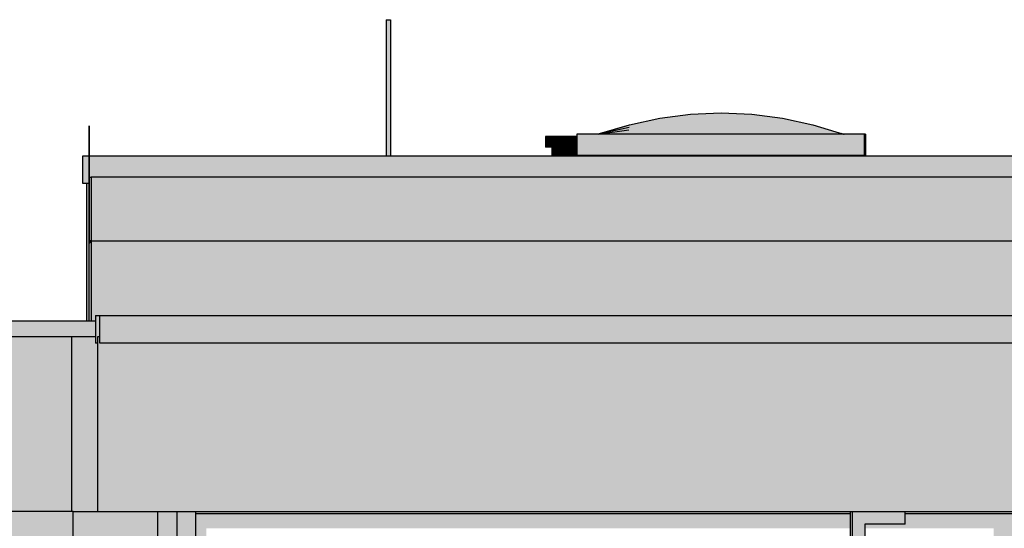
# Model space of a CAD drawing. Header units: metres. Extents: x 0 to 0.84, y 0 to 0.297.
# Tile 11 of 50: x 0.239 to 0.285, y 0.105 to 0.129. Entities that reach past the tile are written whole.
import ezdxf

# ---------------------------------------------------------------- set-up
doc = ezdxf.new("R2010")
doc.units = ezdxf.units.M
doc.header["$XCLIPFRAME"] = 2
doc.layers.add('Standard', color=7, linetype='Continuous', lineweight=25)
picture_1 = doc.add_image_def('image4.jpg', size_in_pixel=(2048, 512))
picture_2 = doc.add_image_def('image7.png', size_in_pixel=(413, 50))

msp = doc.modelspace()

# ---------------------------------------------------------------- hatches: boundary and pattern name
at = {"layer": 'Standard', "linetype": 'Continuous', "lineweight": 25, "true_color": 0xaaaaaa, "transparency": 33554687}
for points in [[(0.255838, 0.128689), (0.255824, 0.128689), (0.255824, 0.122299), (0.255838, 0.122299)], [(0.26332, 0.123199), (0.26332, 0.122699), (0.263429, 0.122699), (0.263429, 0.123199)], [(0.263688, 0.122699), (0.26362, 0.122699), (0.26362, 0.122299), (0.263688, 0.122299)], [(0.277652, 0.100399), (0.277726, 0.100399), (0.277726, 0.105599), (0.277652, 0.105599), (0.277652, 0.100899), (0.277689, 0.100899), (0.277701, 0.100872), (0.27771, 0.100799), (0.277713, 0.100699), (0.27771, 0.100599), (0.277701, 0.100526), (0.277689, 0.100499), (0.277652, 0.100499)], [(0.280207, 0.104999), (0.280207, 0.105599), (0.277726, 0.105599), (0.277726, 0.100399), (0.278321, 0.100399), (0.278321, 0.104999)]]:
    msp.add_hatch(color=253, dxfattribs=at).paths.add_polyline_path(points)
at = {"layer": 'Standard', "linetype": 'Continuous', "lineweight": 25, "transparency": 33554687}
for color, points in [(253, [(0.255874, 0.128689), (0.255838, 0.128689), (0.255838, 0.122299), (0.255874, 0.122299)]), (253, [(0.263429, 0.123199), (0.263429, 0.122699), (0.263722, 0.122699), (0.263722, 0.123199)]), (253, [(0.263872, 0.122699), (0.263688, 0.122699), (0.263688, 0.122299), (0.263872, 0.122299)]), (7, [(0.263872, 0.122699), (0.263688, 0.122699), (0.263688, 0.122322), (0.263846, 0.122423), (0.263872, 0.122441)]), (7, [(0.264122, 0.122699), (0.263872, 0.122699), (0.263872, 0.122441), (0.264122, 0.122521)]), (7, [(0.264372, 0.122699), (0.264122, 0.122699), (0.264122, 0.122521), (0.264344, 0.122521), (0.264372, 0.122529)]), (7, [(0.264554, 0.122699), (0.264372, 0.122699), (0.264372, 0.122529), (0.264554, 0.122529)]), (7, [(0.26462, 0.122699), (0.264554, 0.122699), (0.264554, 0.122529), (0.264596, 0.122481), (0.26462, 0.122481)]), (7, [(0.264698, 0.122699), (0.26462, 0.122699), (0.26462, 0.122529), (0.264698, 0.122529)]), (7, [(0.264765, 0.122699), (0.264698, 0.122699), (0.264698, 0.122529), (0.264741, 0.122481), (0.264765, 0.122481)]), (7, [(0.241862, 0.118299), (0.241863, 0.118299), (0.241863, 0.120999), (0.241862, 0.120999)]), (7, [(0.241863, 0.120999), (0.241863, 0.118299), (0.241865, 0.118299), (0.241865, 0.120999)]), (7, [(0.241863, 0.118299), (0.241863, 0.114551), (0.241865, 0.114551), (0.241865, 0.118299)]), (7, [(0.241965, 0.118299), (0.241865, 0.118299), (0.241865, 0.118153), (0.241965, 0.118224)]), (7, [(0.241965, 0.118299), (0.241865, 0.118299), (0.241865, 0.118153), (0.241965, 0.118224)]), (254, [(0.242163, 0.114799), (0.242163, 0.113499), (0.242263, 0.113499), (0.242263, 0.113799), (0.242363, 0.113799), (0.242363, 0.114799)]), (7, [(0.242363, 0.113799), (0.242363, 0.114799), (0.24228, 0.114716), (0.24228, 0.113799)]), (7, [(0.242263, 0.113799), (0.242263, 0.105599), (0.39731, 0.105599), (0.39731, 0.111399), (0.397277, 0.111399), (0.39727, 0.111399), (0.39727, 0.111399), (0.39727, 0.113499), (0.242363, 0.113499), (0.242363, 0.113799)]), (7, [(0.245211, 0.105599), (0.245165, 0.105599), (0.245165, 0.104743), (0.245211, 0.104788)]), (7, [(0.245268, 0.105599), (0.245211, 0.105599), (0.245211, 0.104788), (0.245268, 0.104827)]), (7, [(0.245333, 0.105599), (0.245268, 0.105599), (0.245268, 0.104827), (0.245333, 0.104858)]), (7, [(0.245405, 0.105599), (0.245333, 0.105599), (0.245333, 0.104858), (0.245405, 0.10488)]), (7, [(0.245482, 0.105599), (0.245405, 0.105599), (0.245405, 0.10488), (0.245482, 0.104893)]), (7, [(0.24556, 0.105599), (0.245482, 0.105599), (0.245482, 0.104893), (0.24556, 0.104897)]), (7, [(0.245638, 0.105599), (0.24556, 0.105599), (0.24556, 0.104897), (0.245638, 0.104891)]), (7, [(0.245714, 0.105599), (0.245638, 0.105599), (0.245638, 0.104891), (0.245714, 0.104876)]), (7, [(0.245784, 0.105599), (0.245714, 0.105599), (0.245714, 0.104876), (0.245784, 0.104851)]), (7, [(0.245848, 0.105599), (0.245784, 0.105599), (0.245784, 0.104851), (0.245848, 0.104818)]), (7, [(0.245902, 0.105599), (0.245848, 0.105599), (0.245848, 0.104818), (0.245902, 0.104778)]), (7, [(0.245946, 0.105599), (0.245902, 0.105599), (0.245902, 0.104778), (0.245946, 0.104732)]), (7, [(0.245977, 0.105599), (0.245946, 0.105599), (0.245946, 0.104732), (0.245977, 0.104682)]), (7, [(0.245996, 0.105599), (0.245977, 0.105599), (0.245977, 0.104682), (0.245996, 0.104628)]), (7, [(0.246001, 0.105599), (0.245996, 0.105599), (0.245996, 0.104628), (0.246001, 0.104572)]), (7, [(0.247377, 0.105499), (0.246882, 0.105499), (0.246882, 0.084003), (0.247377, 0.083999)]), (7, [(0.285374, 0.105499), (0.284374, 0.105499), (0.284374, 0.083734), (0.285374, 0.083727)])]:
    msp.add_hatch(color=color, dxfattribs=at).paths.add_polyline_path(points)
at = {"layer": 'Standard', "linetype": 'Continuous', "lineweight": 25, "true_color": 0xbababa, "transparency": 33554687}
for points in [[(0.255924, 0.128689), (0.255874, 0.128689), (0.255874, 0.122299), (0.255924, 0.122299)], [(0.263722, 0.123199), (0.263722, 0.122699), (0.264123, 0.122699), (0.264123, 0.123199)], [(0.264122, 0.122699), (0.263872, 0.122699), (0.263872, 0.122299), (0.264122, 0.122299)]]:
    msp.add_hatch(color=9, dxfattribs=at).paths.add_polyline_path(points)
at = {"layer": 'Standard', "linetype": 'Continuous', "lineweight": 25, "true_color": 0xc2c2c2, "transparency": 33554687}
for points in [[(0.255974, 0.128689), (0.255924, 0.128689), (0.255924, 0.122299), (0.255974, 0.122299)], [(0.264123, 0.123199), (0.264123, 0.122699), (0.264522, 0.122699), (0.264522, 0.123199)], [(0.264372, 0.122699), (0.264122, 0.122699), (0.264122, 0.122299), (0.264372, 0.122299)]]:
    msp.add_hatch(color=9, dxfattribs=at).paths.add_polyline_path(points)
at = {"layer": 'Standard', "linetype": 'Continuous', "lineweight": 25, "true_color": 0xc3c3c3, "transparency": 33554687}
for points in [[(0.256011, 0.128689), (0.255974, 0.128689), (0.255974, 0.122299), (0.256011, 0.122299)], [(0.264522, 0.123199), (0.264522, 0.122699), (0.26478, 0.122699), (0.26478, 0.123199)], [(0.264554, 0.122699), (0.264372, 0.122699), (0.264372, 0.122299), (0.264554, 0.122299)], [(0.264698, 0.122699), (0.26462, 0.122699), (0.26462, 0.122299), (0.264698, 0.122299)]]:
    msp.add_hatch(color=9, dxfattribs=at).paths.add_polyline_path(points)
at = {"layer": 'Standard', "linetype": 'Continuous', "lineweight": 25, "true_color": 0xbdbdbd, "transparency": 33554687}
for points in [[(0.256024, 0.128689), (0.256011, 0.128689), (0.256011, 0.122299), (0.256024, 0.122299)], [(0.26462, 0.122699), (0.264554, 0.122699), (0.264554, 0.122299), (0.26462, 0.122299)], [(0.264765, 0.122699), (0.264698, 0.122699), (0.264698, 0.122299), (0.264765, 0.122299)]]:
    msp.add_hatch(color=9, dxfattribs=at).paths.add_polyline_path(points)
at = {"layer": 'Standard', "linetype": 'Continuous', "lineweight": 25, "true_color": 0xc9dee7, "transparency": 33554687}
for points in [[(0.267247, 0.123732), (0.268684, 0.124025), (0.267255, 0.123759)], [(0.268692, 0.124072), (0.267255, 0.123759), (0.268684, 0.124025)]]:
    msp.add_hatch(color=254, dxfattribs=at).paths.add_polyline_path(points)
at = {"layer": 'Standard', "linetype": 'Continuous', "lineweight": 25, "true_color": 0xcbe0e9, "transparency": 33554687}
for points in [[(0.268684, 0.124025), (0.267247, 0.123732), (0.268676, 0.123884)], [(0.268684, 0.124025), (0.270122, 0.1242), (0.268692, 0.124072)], [(0.27013, 0.124259), (0.268692, 0.124072), (0.270122, 0.1242)], [(0.267239, 0.12365), (0.268676, 0.123884), (0.267247, 0.123732)]]:
    msp.add_hatch(color=254, dxfattribs=at).paths.add_polyline_path(points)
at = {"layer": 'Standard', "linetype": 'Continuous', "lineweight": 25, "true_color": 0xcde2eb, "transparency": 33554687}
for points in [[(0.268676, 0.123884), (0.270114, 0.124025), (0.268684, 0.124025)], [(0.270122, 0.1242), (0.268684, 0.124025), (0.270114, 0.124025)], [(0.267231, 0.123513), (0.268668, 0.12365), (0.267239, 0.12365)], [(0.268676, 0.123884), (0.267239, 0.12365), (0.268668, 0.12365)], [(0.267231, 0.123513), (0.265793, 0.123322), (0.267223, 0.123322)]]:
    msp.add_hatch(color=254, dxfattribs=at).paths.add_polyline_path(points)
at = {"layer": 'Standard', "linetype": 'Continuous', "lineweight": 25, "true_color": 0xcee4ed, "transparency": 33554687}
for points in [[(0.270114, 0.124025), (0.268676, 0.123884), (0.270106, 0.123732)], [(0.270114, 0.124025), (0.271551, 0.124072), (0.270122, 0.1242)], [(0.271559, 0.124259), (0.270122, 0.1242), (0.271551, 0.124072)], [(0.273004, 0.124259), (0.272997, 0.1242), (0.274442, 0.124072)], [(0.274434, 0.124025), (0.274442, 0.124072), (0.272997, 0.1242)], [(0.268668, 0.12365), (0.270106, 0.123732), (0.268676, 0.123884)], [(0.267223, 0.123322), (0.26866, 0.123322), (0.267231, 0.123513)], [(0.275848, 0.123322), (0.275856, 0.123513), (0.27441, 0.123322)], [(0.277293, 0.123322), (0.277301, 0.123322), (0.275856, 0.123513)], [(0.277341, 0.123322), (0.277322, 0.123324), (0.277333, 0.123322)]]:
    msp.add_hatch(color=254, dxfattribs=at).paths.add_polyline_path(points)
at = {"layer": 'Standard', "linetype": 'Continuous', "lineweight": 25, "true_color": 0xd0e6ef, "transparency": 33554687}
for points in [[(0.270106, 0.123732), (0.271543, 0.123759), (0.270114, 0.124025)], [(0.271551, 0.124072), (0.270114, 0.124025), (0.271543, 0.123759)], [(0.272997, 0.1242), (0.272989, 0.124025), (0.274434, 0.124025)], [(0.274426, 0.123884), (0.274434, 0.124025), (0.272989, 0.124025)], [(0.274442, 0.124072), (0.274434, 0.124025), (0.275879, 0.123759)], [(0.274418, 0.12365), (0.274426, 0.123884), (0.272981, 0.123732)], [(0.275864, 0.12365), (0.275872, 0.123732), (0.274426, 0.123884)], [(0.275879, 0.123759), (0.275872, 0.123732), (0.277317, 0.123322)], [(0.277309, 0.123322), (0.277317, 0.123322), (0.275872, 0.123732)], [(0.277325, 0.123322), (0.277198, 0.123358), (0.277317, 0.123322)]]:
    msp.add_hatch(color=254, dxfattribs=at).paths.add_polyline_path(points)
at = {"layer": 'Standard', "linetype": 'Continuous', "lineweight": 25, "true_color": 0xcce1ea, "transparency": 33554687}
for points in [[(0.270122, 0.1242), (0.271559, 0.124259), (0.27013, 0.124259)], [(0.271567, 0.124322), (0.27013, 0.124259), (0.271559, 0.124259)]]:
    msp.add_hatch(color=254, dxfattribs=at).paths.add_polyline_path(points)
at = {"layer": 'Standard', "linetype": 'Continuous', "lineweight": 25, "true_color": 0xd1e7f0, "transparency": 33554687}
for points in [[(0.271551, 0.124072), (0.271543, 0.123759), (0.272989, 0.124025)], [(0.272981, 0.123732), (0.272989, 0.124025), (0.271543, 0.123759)], [(0.274434, 0.124025), (0.274426, 0.123884), (0.275872, 0.123732)], [(0.26866, 0.123322), (0.270098, 0.123322), (0.268668, 0.12365)], [(0.270106, 0.123732), (0.268668, 0.12365), (0.270098, 0.123322)], [(0.27441, 0.123322), (0.274418, 0.12365), (0.272973, 0.123322)], [(0.275872, 0.123732), (0.275864, 0.12365), (0.277309, 0.123322)], [(0.275856, 0.123513), (0.275848, 0.123322), (0.277293, 0.123322)]]:
    msp.add_hatch(color=254, dxfattribs=at).paths.add_polyline_path(points)
at = {"layer": 'Standard', "linetype": 'Continuous', "lineweight": 25, "true_color": 0xcfe5ee, "transparency": 33554687}
for points in [[(0.271559, 0.124259), (0.271551, 0.124072), (0.272997, 0.1242)], [(0.272989, 0.124025), (0.272997, 0.1242), (0.271551, 0.124072)], [(0.275872, 0.123732), (0.275879, 0.123759), (0.274434, 0.124025)], [(0.268668, 0.12365), (0.267231, 0.123513), (0.26866, 0.123322)], [(0.275856, 0.123513), (0.275864, 0.12365), (0.274418, 0.12365)], [(0.277301, 0.123322), (0.277309, 0.123322), (0.275864, 0.12365)], [(0.277333, 0.123322), (0.277293, 0.123331), (0.277325, 0.123322)]]:
    msp.add_hatch(color=254, dxfattribs=at).paths.add_polyline_path(points)
at = {"layer": 'Standard', "linetype": 'Continuous', "lineweight": 25, "true_color": 0xcde3ec, "transparency": 33554687}
for points in [[(0.271567, 0.124322), (0.271559, 0.124259), (0.273004, 0.124259)], [(0.272997, 0.1242), (0.273004, 0.124259), (0.271559, 0.124259)]]:
    msp.add_hatch(color=254, dxfattribs=at).paths.add_polyline_path(points)
at = {"layer": 'Standard', "linetype": 'Continuous', "lineweight": 25, "true_color": 0xd2e8f1, "transparency": 33554687}
for points in [[(0.272989, 0.124025), (0.272981, 0.123732), (0.274426, 0.123884)], [(0.270098, 0.123322), (0.271535, 0.123322), (0.270106, 0.123732)], [(0.271543, 0.123759), (0.270106, 0.123732), (0.271535, 0.123322)], [(0.272973, 0.123322), (0.272981, 0.123732), (0.271535, 0.123322)], [(0.274418, 0.12365), (0.27441, 0.123322), (0.275856, 0.123513)], [(0.274426, 0.123884), (0.274418, 0.12365), (0.275864, 0.12365)], [(0.275864, 0.12365), (0.275856, 0.123513), (0.277301, 0.123322)]]:
    msp.add_hatch(color=254, dxfattribs=at).paths.add_polyline_path(points)
at = {"layer": 'Standard', "linetype": 'Continuous', "lineweight": 25, "true_color": 0xcadfe8, "transparency": 33554687}
msp.add_hatch(color=254, dxfattribs=at).paths.add_polyline_path([(0.267239, 0.12365), (0.265812, 0.123324), (0.267231, 0.123513)])
at = {"layer": 'Standard', "linetype": 'Continuous', "lineweight": 25, "true_color": 0xc8dde6, "transparency": 33554687}
msp.add_hatch(color=254, dxfattribs=at).paths.add_polyline_path([(0.267247, 0.123732), (0.265841, 0.123331), (0.267239, 0.12365)])
at = {"layer": 'Standard', "linetype": 'Continuous', "lineweight": 25, "true_color": 0xc6dbe4, "transparency": 33554687}
msp.add_hatch(color=254, dxfattribs=at).paths.add_polyline_path([(0.267255, 0.123759), (0.265936, 0.123358), (0.267247, 0.123732)])
at = {"layer": 'Standard', "linetype": 'Continuous', "lineweight": 25, "true_color": 0xd3e9f2, "transparency": 33554687}
for points in [[(0.271543, 0.123759), (0.271535, 0.123322), (0.272981, 0.123732)], [(0.272981, 0.123732), (0.272973, 0.123322), (0.274418, 0.12365)]]:
    msp.add_hatch(color=254, dxfattribs=at).paths.add_polyline_path(points)
at = {"layer": 'Standard', "linetype": 'Continuous', "lineweight": 25, "true_color": 0xf3f3f3, "transparency": 33554687}
msp.add_hatch(color=7, dxfattribs=at).paths.add_polyline_path([(0.27828, 0.123322), (0.26478, 0.123322), (0.26478, 0.122322), (0.27828, 0.122322)])
at = {"layer": 'Standard', "linetype": 'Continuous', "lineweight": 25, "true_color": 0xebebeb, "transparency": 33554687}
msp.add_hatch(color=7, dxfattribs=at).paths.add_polyline_path([(0.278354, 0.123322), (0.27828, 0.123322), (0.27828, 0.122322), (0.278354, 0.122322)])
at = {"layer": 'Standard', "linetype": 'Continuous', "lineweight": 25, "true_color": 0xd1d1d1, "transparency": 33554687}
h = msp.add_hatch(color=254, dxfattribs=at)
h.paths.add_polyline_path([(0.241564, 0.122299), (0.241564, 0.120999), (0.241865, 0.120999), (0.241865, 0.121299), (0.241965, 0.121299), (0.303635, 0.121299), (0.303635, 0.122299)])
h.paths.add_polyline_path([(0.348376, 0.121299), (0.348376, 0.122299), (0.303835, 0.122299), (0.303835, 0.121299)])
h.paths.add_polyline_path([(0.39501, 0.121299), (0.395015, 0.122299), (0.348576, 0.122299), (0.348576, 0.121299)])
at = {"layer": 'Standard', "linetype": 'Continuous', "lineweight": 25, "true_color": 0xd8d8d8, "transparency": 33554687}
for points in [[(0.277882, 0.122322), (0.265182, 0.122322), (0.265182, 0.122299), (0.277882, 0.122299)], [(0.277952, 0.122322), (0.277882, 0.122322), (0.277882, 0.122299), (0.277952, 0.122299)], [(0.241765, 0.118299), (0.241862, 0.118299), (0.241862, 0.120999), (0.241765, 0.120999)], [(0.241765, 0.118299), (0.241765, 0.114551), (0.241863, 0.114551), (0.241863, 0.118299)], [(0.242263, 0.105599), (0.242263, 0.113499), (0.242163, 0.113499), (0.242163, 0.113799), (0.241062, 0.113799), (0.241062, 0.105599)]]:
    msp.add_hatch(color=254, dxfattribs=at).paths.add_polyline_path(points)
at = {"layer": 'Standard', "linetype": 'Continuous', "lineweight": 25, "true_color": 0xdedede, "transparency": 33554687}
for points in [[(0.241865, 0.118299), (0.241965, 0.118299), (0.241965, 0.121299), (0.241865, 0.121299)], [(0.241865, 0.118299), (0.241965, 0.118299), (0.241965, 0.121299), (0.241865, 0.121299)], [(0.241965, 0.118299), (0.241865, 0.118299), (0.241865, 0.114551), (0.241965, 0.114551)], [(0.241965, 0.118299), (0.241865, 0.118299), (0.241865, 0.114551), (0.241965, 0.114551)]]:
    msp.add_hatch(color=254, dxfattribs=at).paths.add_polyline_path(points)
at = {"layer": 'Standard', "linetype": 'Continuous', "lineweight": 25, "true_color": 0xf3f3f3, "transparency": 33554687}
h = msp.add_hatch(color=7, dxfattribs=at)
h.paths.add_polyline_path([(0.241965, 0.121299), (0.241965, 0.118299), (0.303635, 0.118299), (0.303635, 0.121299)])
h.paths.add_polyline_path([(0.348376, 0.118299), (0.348376, 0.121299), (0.303835, 0.121299), (0.303835, 0.118299)])
h.paths.add_polyline_path([(0.394998, 0.118299), (0.394998, 0.118575), (0.39501, 0.121299), (0.348576, 0.121299), (0.348576, 0.118299)])
h = msp.add_hatch(color=7, dxfattribs=at)
h.paths.add_polyline_path([(0.395183, 0.116848), (0.394998, 0.116848), (0.394998, 0.117999), (0.394998, 0.118299), (0.348576, 0.118299), (0.348576, 0.115616), (0.348586, 0.115616), (0.348592, 0.115618), (0.348602, 0.115623), (0.348634, 0.115644), (0.349549, 0.116272), (0.350505, 0.116741), (0.35146, 0.117022), (0.352416, 0.117116), (0.353371, 0.117022), (0.354326, 0.116741), (0.355282, 0.116272), (0.356197, 0.115644), (0.356222, 0.115628), (0.35688, 0.116208), (0.357823, 0.116802), (0.358766, 0.117158), (0.359709, 0.117277), (0.360652, 0.117158), (0.361595, 0.116802), (0.362538, 0.116208), (0.363441, 0.115412), (0.363473, 0.115385), (0.363482, 0.11538), (0.363487, 0.115377), (0.36349, 0.115377), (0.364093, 0.115377), (0.364093, 0.114877), (0.364093, 0.114799), (0.379905, 0.114799), (0.379905, 0.114999), (0.380014, 0.114999), (0.380308, 0.114999), (0.380708, 0.114999), (0.381108, 0.114999), (0.3814, 0.114999), (0.381505, 0.114999), (0.381505, 0.114799), (0.381552, 0.114799), (0.381552, 0.115374), (0.381688, 0.115374), (0.382055, 0.115374), (0.382556, 0.115374), (0.383055, 0.115374), (0.38342, 0.115374), (0.383552, 0.115374), (0.383552, 0.114999), (0.383672, 0.114999), (0.384072, 0.114999), (0.384472, 0.114999), (0.384763, 0.114999), (0.384869, 0.114999), (0.384869, 0.114799), (0.39727, 0.114799), (0.39727, 0.116099), (0.39727, 0.116848)])
h.paths.add_polyline_path([(0.241965, 0.118299), (0.241965, 0.114551), (0.242163, 0.114551), (0.242163, 0.114799), (0.242363, 0.114799), (0.242463, 0.114799), (0.289444, 0.114799), (0.289444, 0.114999), (0.289552, 0.114999), (0.289846, 0.114999), (0.290247, 0.114999), (0.290646, 0.114999), (0.290698, 0.114999), (0.290698, 0.115299), (0.290807, 0.115299), (0.2911, 0.115299), (0.291501, 0.115299), (0.2919, 0.115299), (0.292192, 0.115299), (0.292298, 0.115299), (0.292298, 0.114799), (0.301307, 0.114799), (0.301307, 0.115352), (0.301307, 0.115852), (0.301337, 0.115852), (0.301911, 0.115852), (0.301915, 0.115853), (0.301921, 0.115856), (0.301931, 0.115864), (0.301968, 0.115899), (0.302748, 0.116683), (0.303573, 0.117277), (0.303635, 0.117304), (0.303635, 0.118299)])
h.paths.add_polyline_path([(0.304399, 0.117633), (0.305224, 0.117752), (0.30605, 0.117633), (0.306875, 0.117277), (0.307701, 0.116683), (0.30848, 0.115899), (0.308517, 0.115864), (0.308528, 0.115856), (0.308534, 0.115853), (0.308537, 0.115852), (0.309141, 0.115852), (0.309141, 0.115352), (0.309141, 0.114799), (0.316925, 0.114799), (0.316925, 0.115374), (0.317061, 0.115374), (0.317428, 0.115374), (0.317929, 0.115374), (0.318428, 0.115374), (0.318793, 0.115374), (0.318925, 0.115374), (0.318925, 0.114799), (0.322969, 0.114799), (0.322969, 0.114999), (0.323077, 0.114999), (0.323371, 0.114999), (0.323772, 0.114999), (0.324171, 0.114999), (0.324463, 0.114999), (0.324569, 0.114999), (0.324569, 0.114799), (0.345986, 0.114799), (0.345986, 0.115374), (0.346122, 0.115374), (0.346489, 0.115374), (0.34699, 0.115374), (0.347489, 0.115374), (0.347854, 0.115374), (0.347981, 0.115374), (0.347981, 0.115616), (0.348006, 0.115616), (0.348376, 0.115616), (0.348376, 0.118299), (0.303835, 0.118299), (0.303835, 0.11739)])
at = {"layer": 'Standard', "linetype": 'Continuous', "lineweight": 25, "transparency": 33554687}
h = msp.add_hatch(color=7, dxfattribs=at)
h.paths.add_polyline_path([(0.394998, 0.118299), (0.348576, 0.118299), (0.348576, 0.118128), (0.394998, 0.118087)])
h.paths.add_polyline_path([(0.241965, 0.118299), (0.241965, 0.118224), (0.303635, 0.118168), (0.303635, 0.118299)])
h.paths.add_polyline_path([(0.348376, 0.118299), (0.303835, 0.118299), (0.303835, 0.118168), (0.348376, 0.118128)])
at = {"layer": 'Standard', "linetype": 'Continuous', "lineweight": 25, "true_color": 0xd1d1d1, "transparency": 33554687}
msp.add_hatch(color=254, dxfattribs=at).paths.add_polyline_path([(0.242363, 0.114799), (0.242363, 0.113499), (0.39727, 0.113499), (0.39727, 0.114799)])
h = msp.add_hatch(color=254, dxfattribs=at)
h.paths.add_polyline_path([(0.203262, 0.114551), (0.203262, 0.113799), (0.242163, 0.113799), (0.242163, 0.114551)])
h.paths.add_polyline_path([(0.201713, 0.114551), (0.201713, 0.113799), (0.202262, 0.113799), (0.202262, 0.114551)])
at = {"layer": 'Standard', "linetype": 'Continuous', "lineweight": 25, "transparency": 33554687}
h = msp.add_hatch(color=7, dxfattribs=at)
h.paths.add_polyline_path([(0.242163, 0.113799), (0.242163, 0.114551), (0.241914, 0.114551), (0.241163, 0.113799)])
h.paths.add_polyline_path([(0.202262, 0.113799), (0.202262, 0.114551), (0.201752, 0.114551), (0.201752, 0.113799)])
at = {"layer": 'Standard', "linetype": 'Continuous', "lineweight": 25, "true_color": 0xf3f3f3, "transparency": 33554687}
h = msp.add_hatch(color=7, dxfattribs=at)
h.paths.add_polyline_path([(0.241062, 0.113799), (0.203262, 0.113799), (0.203262, 0.111199), (0.204262, 0.111199), (0.204262, 0.108699), (0.203597, 0.108307), (0.203422, 0.108199), (0.203418, 0.108184), (0.203412, 0.108157), (0.203344, 0.107699), (0.203306, 0.107449), (0.203269, 0.107199), (0.203269, 0.105999), (0.203304, 0.105599), (0.241062, 0.105599)])
h.paths.add_polyline_path([(0.201615, 0.113799), (0.201615, 0.105599), (0.202304, 0.105599), (0.202269, 0.105999), (0.202269, 0.107199), (0.202231, 0.107449), (0.202194, 0.107699), (0.202125, 0.108157), (0.20212, 0.108184), (0.202116, 0.108199), (0.201943, 0.108403), (0.201744, 0.108629), (0.201683, 0.108699), (0.201683, 0.111199), (0.201692, 0.111199), (0.202262, 0.111199), (0.202262, 0.113799)])
at = {"layer": 'Standard', "linetype": 'Continuous', "lineweight": 25, "transparency": 33554687}
h = msp.add_hatch(color=7, dxfattribs=at)
h.paths.add_polyline_path([(0.203597, 0.108307), (0.203422, 0.108199), (0.203418, 0.108184), (0.203412, 0.108157), (0.20336, 0.107808), (0.204207, 0.108667)])
h.paths.add_polyline_path([(0.241062, 0.105599), (0.241062, 0.113699), (0.239122, 0.111758), (0.239122, 0.110458), (0.239293, 0.110529), (0.239293, 0.105599)])
h.paths.add_polyline_path([(0.201615, 0.113799), (0.201615, 0.113741), (0.201673, 0.113799)])
h.paths.add_polyline_path([(0.201615, 0.105599), (0.202304, 0.105599), (0.202269, 0.105999), (0.202269, 0.107199), (0.202231, 0.107449), (0.202194, 0.107699), (0.202125, 0.108157), (0.20212, 0.108184), (0.202116, 0.108199), (0.201943, 0.108403), (0.201744, 0.108629), (0.201683, 0.108699), (0.201683, 0.111199), (0.201615, 0.111131)])
h.paths.add_polyline_path([(0.202262, 0.111199), (0.202262, 0.113799), (0.201752, 0.113799), (0.201752, 0.111199)])
h = msp.add_hatch(color=7, dxfattribs=at)
h.paths.add_polyline_path([(0.39731, 0.105599), (0.39731, 0.108952), (0.393962, 0.105599)])
h.paths.add_polyline_path([(0.39727, 0.113499), (0.242363, 0.113499), (0.242363, 0.113799), (0.242292, 0.113799), (0.242292, 0.113429), (0.39727, 0.113429)])
at = {"layer": 'Standard', "linetype": 'Continuous', "lineweight": 25, "true_color": 0xf3f3f3, "transparency": 33554687}
h = msp.add_hatch(color=7, dxfattribs=at)
h.paths.add_polyline_path([(0.241113, 0.083099), (0.241113, 0.105599), (0.203304, 0.105599), (0.203393, 0.104599), (0.203354, 0.104599), (0.203262, 0.104599), (0.203262, 0.083099)])
h.paths.add_polyline_path([(0.201665, 0.105599), (0.201665, 0.083099), (0.202262, 0.083099), (0.202262, 0.104599), (0.202299, 0.104599), (0.202393, 0.104599), (0.202304, 0.105599)])
h.paths.add_polyline_path([(0.208442, 0.103949), (0.215042, 0.103949), (0.215042, 0.097317), (0.215492, 0.097317), (0.215492, 0.097313), (0.215492, 0.097084), (0.207992, 0.097084), (0.207992, 0.097313), (0.207992, 0.097317), (0.208442, 0.097317)], flags=16)
h.paths.add_polyline_path([(0.227542, 0.103949), (0.234142, 0.103949), (0.234142, 0.097317), (0.234592, 0.097317), (0.234592, 0.097313), (0.234592, 0.097084), (0.227092, 0.097084), (0.227092, 0.097313), (0.227092, 0.097317), (0.227542, 0.097317)], flags=16)
at = {"layer": 'Standard', "linetype": 'Continuous', "lineweight": 25, "transparency": 33554687}
h = msp.add_hatch(color=7, dxfattribs=at)
h.paths.add_polyline_path([(0.241113, 0.105599), (0.239328, 0.105599), (0.239328, 0.102665), (0.241113, 0.102668)])
h.paths.add_polyline_path([(0.201665, 0.105599), (0.201665, 0.104453), (0.201818, 0.104126), (0.201795, 0.104095), (0.201788, 0.10398), (0.201788, 0.083099), (0.202262, 0.083099), (0.202262, 0.104599), (0.202299, 0.104599), (0.202393, 0.104599), (0.202304, 0.105599)])
h.paths.add_polyline_path([(0.207992, 0.097084), (0.207992, 0.097313), (0.207992, 0.097317), (0.207946, 0.097267), (0.207946, 0.097038), (0.215446, 0.097038), (0.215463, 0.097055), (0.215471, 0.097084)])
h.paths.add_polyline_path([(0.227092, 0.097084), (0.227092, 0.097313), (0.227092, 0.097317), (0.227046, 0.097267), (0.227046, 0.097038), (0.234546, 0.097038), (0.234563, 0.097055), (0.234571, 0.097084)])
at = {"layer": 'Standard', "linetype": 'Continuous', "lineweight": 25, "true_color": 0xf3f3f3, "transparency": 33554687}
h = msp.add_hatch(color=7, dxfattribs=at)
h.paths.add_polyline_path([(0.246882, 0.083099), (0.246882, 0.105599), (0.246001, 0.105599), (0.246001, 0.083099)])
h.paths.add_polyline_path([(0.245099, 0.083099), (0.245099, 0.105599), (0.241113, 0.105599), (0.241113, 0.083099)])
at = {"layer": 'Standard', "linetype": 'Continuous', "lineweight": 25, "transparency": 33554687}
h = msp.add_hatch(color=7, dxfattribs=at)
h.paths.add_polyline_path([(0.246882, 0.105599), (0.246001, 0.105599), (0.246001, 0.08436), (0.246882, 0.084359)])
h.paths.add_polyline_path([(0.245099, 0.105599), (0.241113, 0.105599), (0.241113, 0.084361), (0.245099, 0.08436)])
at = {"layer": 'Standard', "linetype": 'Continuous', "lineweight": 25, "true_color": 0x1b5277, "transparency": 33554687}
for points in [[(0.245108, 0.105599), (0.245099, 0.105599), (0.245099, 0.079698), (0.245108, 0.079696)], [(0.24513, 0.105599), (0.245108, 0.105599), (0.245108, 0.079696), (0.24513, 0.079694)], [(0.245165, 0.105599), (0.24513, 0.105599), (0.24513, 0.079694), (0.245165, 0.079693)]]:
    msp.add_hatch(color=146, dxfattribs=at).paths.add_polyline_path(points)
at = {"layer": 'Standard', "linetype": 'Continuous', "lineweight": 25, "true_color": 0x1b5378, "transparency": 33554687}
msp.add_hatch(color=146, dxfattribs=at).paths.add_polyline_path([(0.245211, 0.105599), (0.245165, 0.105599), (0.245165, 0.079693), (0.245211, 0.079691)])
at = {"layer": 'Standard', "linetype": 'Continuous', "lineweight": 25, "true_color": 0x1c557b, "transparency": 33554687}
msp.add_hatch(color=146, dxfattribs=at).paths.add_polyline_path([(0.245268, 0.105599), (0.245211, 0.105599), (0.245211, 0.079691), (0.245268, 0.07969)])
at = {"layer": 'Standard', "linetype": 'Continuous', "lineweight": 25, "true_color": 0x1d577e, "transparency": 33554687}
msp.add_hatch(color=146, dxfattribs=at).paths.add_polyline_path([(0.245333, 0.105599), (0.245268, 0.105599), (0.245268, 0.07969), (0.245333, 0.079689)])
at = {"layer": 'Standard', "linetype": 'Continuous', "lineweight": 25, "true_color": 0x1d5981, "transparency": 33554687}
msp.add_hatch(color=146, dxfattribs=at).paths.add_polyline_path([(0.245405, 0.105599), (0.245333, 0.105599), (0.245333, 0.079689), (0.245405, 0.079688)])
at = {"layer": 'Standard', "linetype": 'Continuous', "lineweight": 25, "true_color": 0x1e5b83, "transparency": 33554687}
for points in [[(0.245482, 0.105599), (0.245405, 0.105599), (0.245405, 0.079688), (0.245482, 0.079688)], [(0.246001, 0.105599), (0.245996, 0.105599), (0.245996, 0.079697), (0.246001, 0.079699)]]:
    msp.add_hatch(color=146, dxfattribs=at).paths.add_polyline_path(points)
at = {"layer": 'Standard', "linetype": 'Continuous', "lineweight": 25, "true_color": 0x1e5d86, "transparency": 33554687}
for points in [[(0.24556, 0.105599), (0.245482, 0.105599), (0.245482, 0.079688), (0.24556, 0.079688)], [(0.247377, 0.080299), (0.247377, 0.105499), (0.246882, 0.105499), (0.246882, 0.083099), (0.246881, 0.083099), (0.246881, 0.080299)], [(0.285374, 0.105499), (0.284374, 0.105499), (0.284374, 0.080575), (0.285374, 0.080587)]]:
    msp.add_hatch(color=146, dxfattribs=at).paths.add_polyline_path(points)
at = {"layer": 'Standard', "linetype": 'Continuous', "lineweight": 25, "true_color": 0x1f5d87, "transparency": 33554687}
for points in [[(0.245638, 0.105599), (0.24556, 0.105599), (0.24556, 0.079688), (0.245638, 0.079688)], [(0.245977, 0.105599), (0.245946, 0.105599), (0.245946, 0.079693), (0.245977, 0.079695)]]:
    msp.add_hatch(color=146, dxfattribs=at).paths.add_polyline_path(points)
at = {"layer": 'Standard', "linetype": 'Continuous', "lineweight": 25, "true_color": 0x1f5e88, "transparency": 33554687}
for points in [[(0.245714, 0.105599), (0.245638, 0.105599), (0.245638, 0.079688), (0.245714, 0.079688)], [(0.245946, 0.105599), (0.245902, 0.105599), (0.245902, 0.079692), (0.245946, 0.079693)]]:
    msp.add_hatch(color=146, dxfattribs=at).paths.add_polyline_path(points)
at = {"layer": 'Standard', "linetype": 'Continuous', "lineweight": 25, "true_color": 0x1f5f89, "transparency": 33554687}
for points in [[(0.245784, 0.105599), (0.245714, 0.105599), (0.245714, 0.079688), (0.245784, 0.079689)], [(0.245902, 0.105599), (0.245848, 0.105599), (0.245848, 0.07969), (0.245902, 0.079692)]]:
    msp.add_hatch(color=146, dxfattribs=at).paths.add_polyline_path(points)
at = {"layer": 'Standard', "linetype": 'Continuous', "lineweight": 25, "true_color": 0x1f5f8a, "transparency": 33554687}
msp.add_hatch(color=146, dxfattribs=at).paths.add_polyline_path([(0.245848, 0.105599), (0.245784, 0.105599), (0.245784, 0.079689), (0.245848, 0.07969)])
at = {"layer": 'Standard', "linetype": 'Continuous', "lineweight": 25, "true_color": 0x1e5c85, "transparency": 33554687}
msp.add_hatch(color=146, dxfattribs=at).paths.add_polyline_path([(0.245996, 0.105599), (0.245977, 0.105599), (0.245977, 0.079695), (0.245996, 0.079697)])
at = {"layer": 'Standard', "linetype": 'Continuous', "lineweight": 25, "transparency": 33554687}
h = msp.add_hatch(color=7, dxfattribs=at)
h.paths.add_polyline_path([(0.28537, 0.105499), (0.28537, 0.105599), (0.280207, 0.105599), (0.280207, 0.105499)])
h.paths.add_polyline_path([(0.246882, 0.105599), (0.246882, 0.105499), (0.277652, 0.105499), (0.277652, 0.105599)])
at = {"layer": 'Standard', "linetype": 'Continuous', "lineweight": 25, "true_color": 0x1b5277, "transparency": 33554687}
h = msp.add_hatch(color=146, dxfattribs=at)
h.paths.add_polyline_path([(0.284374, 0.104799), (0.284374, 0.105499), (0.280207, 0.105499), (0.280207, 0.104999), (0.278321, 0.104999), (0.278321, 0.104799)])
h.paths.add_polyline_path([(0.247377, 0.105499), (0.247377, 0.104799), (0.277652, 0.104799), (0.277652, 0.105499)])

# ---------------------------------------------------------------- linework, layer by layer
at = {"layer": 'Standard', "color": 7, "linetype": 'Continuous', "lineweight": 25, "transparency": 33554687}
for p, q in [((0.255824, 0.128689), (0.255824, 0.122299)), ((0.255824, 0.128689), (0.255838, 0.128689)), ((0.255838, 0.128689), (0.255874, 0.128689)), ((0.255874, 0.128689), (0.255924, 0.128689)), ((0.255924, 0.128689), (0.255974, 0.128689)), ((0.255974, 0.128689), (0.256011, 0.128689)), ((0.256011, 0.128689), (0.256024, 0.128689)), ((0.256024, 0.128689), (0.256024, 0.122299)), ((0.267255, 0.123759), (0.268692, 0.124072)), ((0.268692, 0.124072), (0.27013, 0.124259)), ((0.27013, 0.124259), (0.271567, 0.124322)), ((0.271567, 0.124322), (0.273004, 0.124259)), ((0.273004, 0.124259), (0.274442, 0.124072)), ((0.274442, 0.124072), (0.275879, 0.123759)), ((0.265812, 0.123324), (0.267239, 0.12365)), ((0.267247, 0.123732), (0.265841, 0.123331)), ((0.265936, 0.123358), (0.267255, 0.123759)), ((0.275879, 0.123759), (0.277317, 0.123322)), ((0.26332, 0.123199), (0.26332, 0.122699)), ((0.263429, 0.123199), (0.26332, 0.123199)), ((0.263722, 0.123199), (0.263429, 0.123199)), ((0.264123, 0.123199), (0.263722, 0.123199)), ((0.264522, 0.123199), (0.264123, 0.123199)), ((0.26478, 0.123199), (0.264522, 0.123199)), ((0.26478, 0.123322), (0.26478, 0.122322)), ((0.27828, 0.123322), (0.26478, 0.123322)), ((0.265793, 0.123322), (0.267231, 0.123513)), ((0.277198, 0.123358), (0.277325, 0.123322)), ((0.277293, 0.123331), (0.277333, 0.123322)), ((0.277322, 0.123324), (0.277341, 0.123322)), ((0.27828, 0.123322), (0.27828, 0.122322)), ((0.278354, 0.123322), (0.27828, 0.123322)), ((0.278354, 0.123322), (0.278354, 0.122322)), ((0.263429, 0.122699), (0.26332, 0.122699)), ((0.263722, 0.122699), (0.263429, 0.122699)), ((0.26362, 0.122299), (0.26362, 0.122699)), ((0.264123, 0.122699), (0.263722, 0.122699)), ((0.264522, 0.122699), (0.264123, 0.122699)), ((0.26478, 0.122699), (0.264522, 0.122699)), ((0.26462, 0.122299), (0.26462, 0.122699)), ((0.264765, 0.122299), (0.264765, 0.122699)), ((0.241564, 0.120999), (0.241564, 0.122299)), ((0.241564, 0.122299), (0.303635, 0.122299)), ((0.26478, 0.122322), (0.27828, 0.122322)), ((0.265182, 0.122322), (0.265182, 0.122299)), ((0.277882, 0.122322), (0.277882, 0.122299)), ((0.277952, 0.122322), (0.277952, 0.122299)), ((0.27828, 0.122322), (0.278354, 0.122322)), ((0.241865, 0.118299), (0.241865, 0.121299)), ((0.241865, 0.121299), (0.241965, 0.121299)), ((0.241865, 0.118299), (0.241865, 0.121299)), ((0.241865, 0.121299), (0.241965, 0.121299)), ((0.241965, 0.121299), (0.241965, 0.118299)), ((0.241965, 0.121299), (0.241965, 0.118299)), ((0.303635, 0.121299), (0.241965, 0.121299)), ((0.241865, 0.120999), (0.241564, 0.120999)), ((0.241765, 0.118299), (0.241765, 0.120999)), ((0.241862, 0.118299), (0.241862, 0.120999)), ((0.241863, 0.120999), (0.241863, 0.118299)), ((0.241765, 0.114551), (0.241765, 0.118299)), ((0.241862, 0.118299), (0.241863, 0.118299)), ((0.241863, 0.114551), (0.241863, 0.118299)), ((0.241865, 0.114551), (0.241865, 0.118299)), ((0.241865, 0.118299), (0.241865, 0.118299)), ((0.241865, 0.114551), (0.241865, 0.118299)), ((0.241865, 0.118299), (0.241865, 0.118299)), ((0.241865, 0.118299), (0.241865, 0.118299)), ((0.241965, 0.118299), (0.241865, 0.118299)), ((0.241865, 0.118299), (0.241965, 0.118299)), ((0.241965, 0.118299), (0.241965, 0.114551)), ((0.241965, 0.118299), (0.241965, 0.114551)), ((0.241965, 0.118299), (0.303635, 0.118299)), ((0.242162, 0.114799), (0.242163, 0.114799)), ((0.242163, 0.114799), (0.242163, 0.113499)), ((0.242163, 0.114799), (0.242363, 0.114799)), ((0.242363, 0.114799), (0.242363, 0.114799)), ((0.242363, 0.113499), (0.242363, 0.114799)), ((0.242363, 0.114799), (0.39727, 0.114799)), ((0.203262, 0.114551), (0.242163, 0.114551)), ((0.242163, 0.113799), (0.203262, 0.113799)), ((0.241062, 0.113799), (0.203262, 0.113799)), ((0.241062, 0.105599), (0.241062, 0.113799)), ((0.242163, 0.113499), (0.242162, 0.113499)), ((0.242263, 0.113499), (0.242163, 0.113499)), ((0.242263, 0.113799), (0.242263, 0.105599)), ((0.242363, 0.113499), (0.242363, 0.113499)), ((0.39727, 0.113499), (0.242363, 0.113499)), ((0.241113, 0.105599), (0.203304, 0.105599)), ((0.241113, 0.105599), (0.242263, 0.105599)), ((0.241113, 0.083099), (0.241113, 0.105599)), ((0.242263, 0.105599), (0.39731, 0.105599)), ((0.245099, 0.079698), (0.245099, 0.105599)), ((0.246001, 0.079699), (0.246001, 0.105599)), ((0.246882, 0.083099), (0.246882, 0.105599)), ((0.246882, 0.105499), (0.247377, 0.105499)), ((0.247377, 0.105499), (0.277652, 0.105499)), ((0.277652, 0.100899), (0.277652, 0.105599)), ((0.277726, 0.105599), (0.277726, 0.100399)), ((0.280207, 0.104999), (0.280207, 0.105599)), ((0.280207, 0.105499), (0.284374, 0.105499)), ((0.284374, 0.105499), (0.285374, 0.105499)), ((0.278321, 0.104999), (0.278321, 0.100399)), ((0.280207, 0.104999), (0.278321, 0.104999))]:
    msp.add_line(p, q, dxfattribs=at)

# ---------------------------------------------------------------- pictures from other files: only their frames are drawn
image = msp.add_image(picture_1, insert=(0.241862, 0.120999), size_in_units=(0.00000257, 0.0027), dxfattribs=at)
image = msp.add_image(picture_1, insert=(0.241862, 0.118299), size_in_units=(0.00000227, 0.003748), dxfattribs=at)
image = msp.add_image(picture_1, insert=(0.241862, 0.118299), size_in_units=(0.000000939, 0.0027), dxfattribs=at)
image = msp.add_image(picture_2, insert=(0.242263, 0.113799), size_in_units=(0.155047, 0.0082), dxfattribs=at)
image.set_boundary_path([(-0.5, 49.5), (-0.5, 99.5003), (412.5, 99.5003), (412.5, 64.134), (412.4115, 64.134), (412.3923, 64.134), (412.392, 64.134), (412.392, 51.3294), (-0.2337, 51.3294), (-0.2337, 49.5), (-0.5, 49.5)])

doc.saveas('drawing.dxf')
